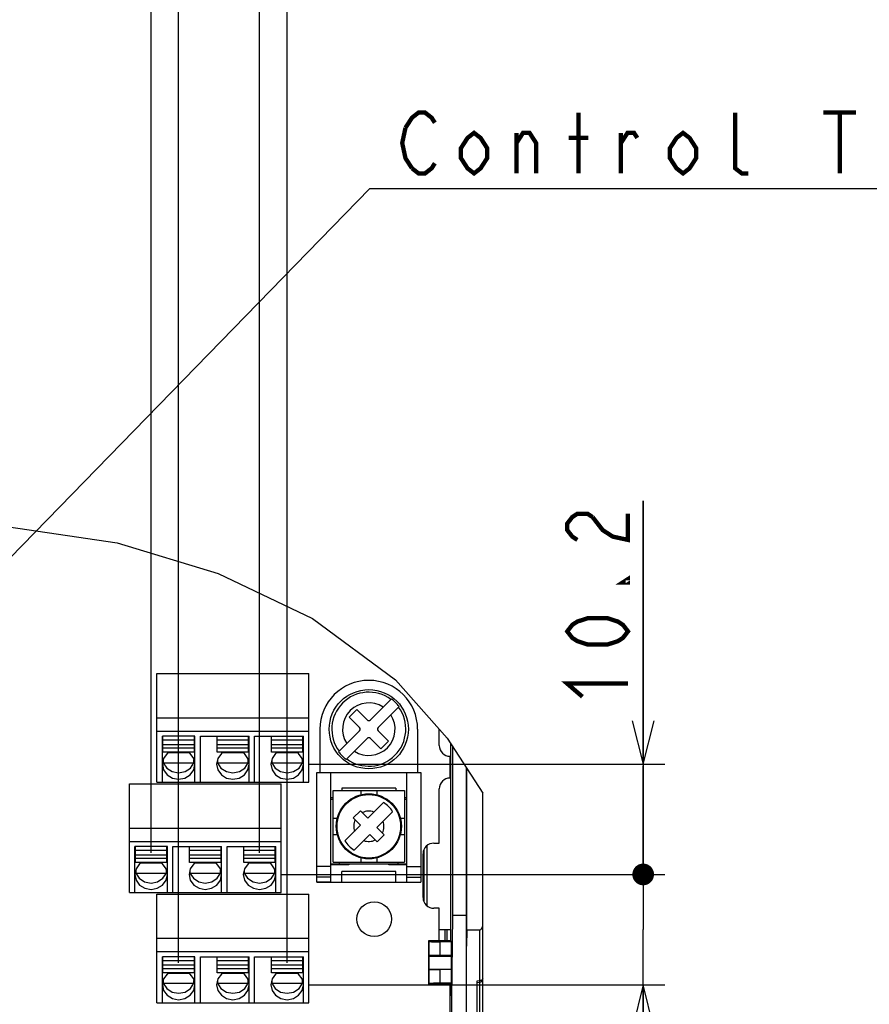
# Model space of a CAD drawing. Extents: x 28 to 410, y 34 to 287.
# Tile 31 of 33: x 287 to 326, y 163 to 208. Entities that reach past the tile are written whole.
import ezdxf

# ---------------------------------------------------------------- set-up
doc = ezdxf.new("R2010")
doc.units = 0
doc.header["$LTSCALE"] = 23.1
doc.layers.get('0').update_dxf_attribs({"linetype": 'CONTINUOUS'})
doc.layers.add('ALL_DIM', color=7, linetype='CONTINUOUS')
doc.layers.add('ALL_NOTE', color=7, linetype='CONTINUOUS')
doc.dimstyles.get("Standard").update_dxf_attribs({"dimtxt": 2.5, "dimasz": 2.5, "dimexe": 1.25, "dimexo": 0.625, "dimtad": 1, "dimcen": 2.5, "dimazin": 3, "dimtfac": 1, "dimtmove": 0, "dimatfit": 3})

# ---------------------------------------------------------------- blocks, each defined once
blk = doc.blocks.new('_OPEN')
at = {"color": 0, "linetype": 'BYBLOCK'}
for p, q in [((0, 0), (-1, 0.25)), ((-1, -0.25), (0, 0)), ((-1, 0), (0, 0))]:
    blk.add_line(p, q, dxfattribs=at)
blk = doc.blocks.new('*D32')
at = {"layer": 'ALL_DIM', "color": 2, "linetype": 'CONTINUOUS'}
for p, q in [((315.792, 169.011), (315.792, 174.011)), ((315.792, 174.011), (315.792, 166.471)), ((299.111, 169.011), (316.792, 169.011)), ((315.792, 151.851), (315.792, 166.471)), ((300.381, 163.931), (316.792, 163.931)), ((315.792, 163.931), (315.792, 151.851))]:
    blk.add_line(p, q, dxfattribs=at)
at = {"layer": 'ALL_DIM', "color": 2, "linetype": 'CONTINUOUS', "xscale": 2, "yscale": 2, "zscale": 2, "rotation": 90}
blk.add_blockref('_OPEN', (315.792, 163.931), dxfattribs=at)
blk = doc.blocks.new('_NONE')
blk = doc.blocks.new('_DOT')
at = {"color": 0, "linetype": 'BYBLOCK'}
blk.add_line((-0.25, 0), (-1, 0), dxfattribs=at)
at = {"color": 0, "linetype": 'BYBLOCK', "const_width": 0.25}
blk.add_lwpolyline([(-0.125, 0, 1), (0.125, 0, 1)], format="xyb", close=True, dxfattribs=at)
blk = doc.blocks.new('*D33')
at = {"layer": 'ALL_DIM', "color": 2, "linetype": 'CONTINUOUS'}
for p, q in [((315.792, 174.091), (315.792, 186.229)), ((315.792, 186.229), (315.792, 171.551)), ((300.381, 174.091), (316.792, 174.091)), ((315.792, 168.761), (315.792, 171.551)), ((299.111, 169.011), (316.792, 169.011)), ((315.792, 169.011), (315.792, 168.761))]:
    blk.add_line(p, q, dxfattribs=at)
at = {"layer": 'ALL_DIM', "color": 2, "linetype": 'CONTINUOUS', "xscale": 2, "yscale": 2, "zscale": 2}
for name, p, rotation in [('_OPEN', (315.792, 174.091), 270), ('_DOT', (315.792, 169.011), 90)]:
    blk.add_blockref(name, p, dxfattribs=dict(at, rotation=rotation))
blk = doc.blocks.new('*D40')
at = {"layer": 'ALL_DIM', "color": 2, "linetype": 'CONTINUOUS'}
for p, q in [((242.896, 135.453), (242.896, 215.91)), ((294.381, 164.931), (294.381, 215.91)), ((242.896, 214.91), (268.638, 214.91)), ((294.381, 214.91), (268.638, 214.91))]:
    blk.add_line(p, q, dxfattribs=at)
at = {"layer": 'ALL_DIM', "color": 2, "linetype": 'CONTINUOUS', "xscale": 2, "yscale": 2, "zscale": 2, "rotation": 180}
blk.add_blockref('_OPEN', (242.896, 214.91), dxfattribs=at)
at = {"layer": 'ALL_DIM', "color": 2, "linetype": 'CONTINUOUS', "xscale": 2, "yscale": 2, "zscale": 2}
blk.add_blockref('_OPEN', (294.381, 214.91), dxfattribs=at)
blk = doc.blocks.new('*D41')
at = {"layer": 'ALL_DIM', "color": 2, "linetype": 'CONTINUOUS'}
for p, q in [((242.896, 135.453), (242.896, 221.778)), ((293.111, 215.954), (293.111, 221.778)), ((242.896, 220.778), (268.003, 220.778)), ((293.111, 220.778), (268.003, 220.778)), ((293.111, 170.011), (293.111, 213.83))]:
    blk.add_line(p, q, dxfattribs=at)
at = {"layer": 'ALL_DIM', "color": 2, "linetype": 'CONTINUOUS', "xscale": 2, "yscale": 2, "zscale": 2, "rotation": 180}
blk.add_blockref('_OPEN', (242.896, 220.778), dxfattribs=at)
at = {"layer": 'ALL_DIM', "color": 2, "linetype": 'CONTINUOUS', "xscale": 2, "yscale": 2, "zscale": 2}
blk.add_blockref('_OPEN', (293.111, 220.778), dxfattribs=at)
blk = doc.blocks.new('*D42')
at = {"layer": 'ALL_DIM', "color": 2, "linetype": 'CONTINUOUS'}
for p, q in [((293.111, 215.954), (293.111, 221.778)), ((298.111, 170.011), (298.111, 221.778)), ((293.111, 220.778), (288.111, 220.778)), ((288.111, 220.778), (295.611, 220.778)), ((318.504, 220.778), (295.611, 220.778)), ((298.111, 220.778), (318.504, 220.778)), ((293.111, 170.011), (293.111, 213.748))]:
    blk.add_line(p, q, dxfattribs=at)
at = {"layer": 'ALL_DIM', "color": 2, "linetype": 'CONTINUOUS', "xscale": 2, "yscale": 2, "zscale": 2}
blk.add_blockref('_OPEN', (293.111, 220.778), dxfattribs=at)
at = {"layer": 'ALL_DIM', "color": 2, "linetype": 'CONTINUOUS', "xscale": 2, "yscale": 2, "zscale": 2, "rotation": 180}
blk.add_blockref('_OPEN', (298.111, 220.778), dxfattribs=at)
blk = doc.blocks.new('*D43')
at = {"layer": 'ALL_DIM', "color": 2, "linetype": 'CONTINUOUS'}
for p, q in [((294.381, 164.931), (294.381, 215.91)), ((299.381, 164.931), (299.381, 215.91)), ((294.381, 214.91), (289.381, 214.91)), ((289.381, 214.91), (296.881, 214.91)), ((318.482, 214.91), (296.881, 214.91)), ((299.381, 214.91), (318.482, 214.91))]:
    blk.add_line(p, q, dxfattribs=at)
at = {"layer": 'ALL_DIM', "color": 2, "linetype": 'CONTINUOUS', "xscale": 2, "yscale": 2, "zscale": 2}
blk.add_blockref('_OPEN', (294.381, 214.91), dxfattribs=at)
at = {"layer": 'ALL_DIM', "color": 2, "linetype": 'CONTINUOUS', "xscale": 2, "yscale": 2, "zscale": 2, "rotation": 180}
blk.add_blockref('_OPEN', (299.381, 214.91), dxfattribs=at)

msp = doc.modelspace()

# ---------------------------------------------------------------- linework, layer by layer
at = {"color": 7, "linetype": 'CONTINUOUS'}
for p, q in [((283.078, 185.551), (291.551, 184.281)), ((291.551, 184.281), (296.196, 182.869)), ((296.196, 182.869), (300.558, 180.806)), ((300.558, 180.806), (304.377, 177.97)), ((293.381, 173.263), (293.381, 178.263)), ((293.381, 178.263), (300.381, 178.263)), ((300.381, 173.263), (300.381, 178.263)), ((304.377, 177.97), (306.754, 175.293)), ((303.217, 176.127), (304.188, 177.098)), ((302.598, 176.604), (302.244, 176.251)), ((303.075, 176.127), (302.598, 176.604)), ((304.541, 176.744), (303.57, 175.773)), ((293.381, 176.23), (300.381, 176.23)), ((302.244, 176.251), (302.722, 175.773)), ((293.381, 175.613), (300.381, 175.613)), ((300.896, 175.703), (300.896, 173.703)), ((301.751, 174.661), (302.722, 175.632)), ((304.048, 175.154), (303.57, 175.632)), ((305.396, 175.703), (305.396, 173.703)), ((306.396, 174.953), (306.396, 175.697)), ((293.631, 173.263), (293.631, 175.382)), ((295.131, 175.382), (293.631, 175.382)), ((293.656, 174.643), (293.656, 175.379)), ((295.106, 175.195), (293.656, 175.195)), ((295.106, 174.643), (295.106, 175.379)), ((295.131, 173.263), (295.131, 175.382)), ((295.381, 173.263), (295.381, 175.382)), ((295.381, 175.382), (297.631, 175.382)), ((296.156, 174.643), (296.156, 175.379)), ((297.606, 175.195), (296.156, 175.195)), ((297.606, 174.643), (297.606, 175.379)), ((297.631, 173.263), (297.631, 175.382)), ((297.881, 173.263), (297.881, 175.382)), ((297.881, 175.382), (300.131, 175.382)), ((298.656, 174.643), (298.656, 175.379)), ((300.106, 175.195), (298.656, 175.195)), ((300.106, 174.643), (300.106, 175.379)), ((300.131, 173.263), (300.131, 175.382)), ((302.104, 174.307), (303.075, 175.278)), ((303.217, 175.278), (303.694, 174.801)), ((303.694, 174.801), (304.048, 175.154)), ((306.754, 175.293), (308.396, 172.748)), ((295.106, 174.984), (293.656, 174.984)), ((295.106, 174.827), (293.656, 174.827)), ((297.606, 174.984), (296.156, 174.984)), ((297.606, 174.827), (296.156, 174.827)), ((300.106, 174.984), (298.656, 174.984)), ((300.106, 174.827), (298.656, 174.827)), ((306.92, 166.465), (306.92, 175.036)), ((307.007, 174.902), (307.007, 167.117)), ((295.106, 174.643), (293.656, 174.643)), ((293.657, 174.212), (293.674, 174.154)), ((293.674, 174.289), (293.674, 174.154)), ((294.853, 174.614), (293.909, 174.614)), ((295.088, 174.154), (295.088, 174.289)), ((295.088, 174.154), (295.105, 174.212)), ((297.606, 174.643), (296.156, 174.643)), ((296.157, 174.212), (296.174, 174.154)), ((296.174, 174.289), (296.174, 174.154)), ((297.353, 174.614), (296.409, 174.614)), ((297.588, 174.154), (297.588, 174.289)), ((297.588, 174.154), (297.605, 174.212)), ((300.106, 174.643), (298.656, 174.643)), ((298.657, 174.212), (298.674, 174.154)), ((298.674, 174.289), (298.674, 174.154)), ((299.853, 174.614), (298.909, 174.614)), ((300.088, 174.154), (300.088, 174.289)), ((300.088, 174.154), (300.105, 174.212)), ((306.896, 173.453), (306.896, 174.453)), ((293.674, 174.154), (295.088, 174.154)), ((294.93, 173.914), (295.088, 174.154)), ((296.174, 174.154), (297.588, 174.154)), ((297.43, 173.914), (297.588, 174.154)), ((298.674, 174.154), (300.088, 174.154)), ((299.93, 173.914), (300.088, 174.154)), ((307.646, 158.876), (307.646, 173.911)), ((307.659, 166.453), (307.659, 173.89)), ((300.746, 173.703), (305.546, 173.703)), ((300.746, 168.653), (300.746, 173.703)), ((301.396, 168.653), (301.396, 173.703)), ((304.896, 168.653), (304.896, 173.703)), ((305.546, 173.703), (305.546, 168.653)), ((292.111, 168.183), (292.111, 173.183)), ((292.111, 173.183), (299.111, 173.183)), ((293.381, 173.263), (300.381, 173.263)), ((299.111, 168.183), (299.111, 173.183)), ((301.496, 172.878), (304.796, 172.878)), ((301.496, 169.578), (301.496, 172.878)), ((302.771, 172.878), (302.771, 172.68)), ((303.521, 172.878), (303.521, 172.68)), ((304.796, 172.878), (304.796, 169.578)), ((306.396, 170.453), (306.396, 172.953)), ((301.396, 172.553), (301.496, 172.553)), ((301.396, 172.478), (301.496, 172.478)), ((304.796, 172.553), (304.896, 172.553)), ((304.796, 172.478), (304.896, 172.478)), ((308.396, 140.953), (308.396, 172.748)), ((302.431, 171.612), (302.761, 171.942)), ((302.761, 171.942), (303.099, 171.605)), ((303.099, 171.605), (303.82, 172.325)), ((301.496, 171.603), (301.694, 171.603)), ((302.431, 171.612), (302.769, 171.275)), ((304.244, 171.901), (303.523, 171.18)), ((304.598, 171.603), (304.796, 171.603)), ((292.111, 171.15), (299.111, 171.15)), ((302.048, 170.554), (302.769, 171.275)), ((303.523, 171.18), (303.861, 170.843)), ((301.496, 170.853), (301.694, 170.853)), ((302.472, 170.13), (303.193, 170.85)), ((303.531, 170.513), (303.193, 170.85)), ((303.861, 170.843), (303.531, 170.513)), ((304.598, 170.853), (304.796, 170.853)), ((292.111, 170.533), (299.111, 170.533)), ((292.361, 168.183), (292.361, 170.302)), ((293.861, 170.302), (292.361, 170.302)), ((292.386, 169.563), (292.386, 170.299)), ((293.836, 170.115), (292.386, 170.115)), ((293.836, 169.563), (293.836, 170.299)), ((293.861, 168.183), (293.861, 170.302)), ((294.111, 168.183), (294.111, 170.302)), ((294.111, 170.302), (296.361, 170.302)), ((294.886, 169.563), (294.886, 170.299)), ((296.336, 170.115), (294.886, 170.115)), ((296.336, 169.563), (296.336, 170.299)), ((296.361, 168.183), (296.361, 170.302)), ((296.611, 170.302), (298.861, 170.302)), ((296.611, 168.183), (296.611, 170.302)), ((297.386, 169.563), (297.386, 170.299)), ((298.836, 170.115), (297.386, 170.115)), ((298.836, 169.563), (298.836, 170.299)), ((298.861, 168.183), (298.861, 170.302)), ((305.678, 170.119), (305.678, 167.786)), ((305.828, 170.334), (305.828, 167.571)), ((306.146, 170.453), (306.396, 170.453)), ((293.836, 169.904), (292.386, 169.904)), ((293.836, 169.747), (292.386, 169.747)), ((296.336, 169.904), (294.886, 169.904)), ((296.336, 169.747), (294.886, 169.747)), ((298.836, 169.904), (297.386, 169.904)), ((298.836, 169.747), (297.386, 169.747)), ((302.771, 169.775), (302.771, 169.578)), ((303.521, 169.775), (303.521, 169.578)), ((305.646, 167.953), (305.646, 169.953)), ((305.668, 167.812), (305.668, 170.093)), ((293.836, 169.563), (292.386, 169.563)), ((292.404, 169.209), (292.404, 169.074)), ((293.583, 169.534), (292.639, 169.534)), ((293.818, 169.074), (293.818, 169.209)), ((296.336, 169.563), (294.886, 169.563)), ((294.904, 169.209), (294.904, 169.074)), ((296.083, 169.534), (295.139, 169.534)), ((296.318, 169.074), (296.318, 169.209)), ((298.836, 169.563), (297.386, 169.563)), ((297.404, 169.209), (297.404, 169.074)), ((298.583, 169.534), (297.639, 169.534)), ((298.818, 169.074), (298.818, 169.209)), ((301.396, 169.383), (300.746, 169.383)), ((301.796, 169.478), (301.396, 169.478)), ((302.221, 169.453), (301.396, 169.453)), ((301.496, 169.578), (304.796, 169.578)), ((301.846, 169.453), (301.846, 169.478)), ((302.221, 169.478), (302.221, 169.453)), ((304.071, 169.453), (304.071, 169.478)), ((304.896, 169.453), (304.071, 169.453)), ((304.446, 169.453), (304.446, 169.478)), ((304.896, 169.478), (304.496, 169.478)), ((304.896, 169.383), (305.546, 169.383)), ((292.387, 169.132), (292.404, 169.074)), ((292.404, 169.074), (293.818, 169.074)), ((293.66, 168.834), (293.818, 169.074)), ((293.818, 169.074), (293.835, 169.132)), ((294.887, 169.132), (294.904, 169.074)), ((294.904, 169.074), (296.318, 169.074)), ((296.16, 168.834), (296.318, 169.074)), ((296.318, 169.074), (296.335, 169.132)), ((297.387, 169.132), (297.404, 169.074)), ((297.404, 169.074), (298.818, 169.074)), ((298.66, 168.834), (298.818, 169.074)), ((298.818, 169.074), (298.835, 169.132)), ((301.396, 168.889), (300.746, 168.889)), ((304.396, 169.153), (301.896, 169.153)), ((301.896, 168.653), (301.896, 169.153)), ((304.396, 168.653), (304.396, 169.153)), ((304.896, 168.889), (305.546, 168.889)), ((301.396, 168.658), (300.746, 168.658)), ((300.746, 168.653), (305.546, 168.653)), ((304.896, 168.658), (305.546, 168.658)), ((292.111, 168.183), (299.111, 168.183)), ((293.381, 163.103), (293.381, 168.103)), ((293.381, 168.103), (300.381, 168.103)), ((300.381, 163.103), (300.381, 168.103)), ((306.396, 167.453), (306.146, 167.453)), ((306.396, 165.953), (306.396, 167.453)), ((307.007, 167.117), (306.915, 159.66)), ((307.646, 167.117), (307.007, 167.117)), ((293.381, 166.07), (300.381, 166.07)), ((306.92, 166.465), (306.396, 166.465)), ((306.673, 165.953), (306.673, 166.465)), ((306.762, 165.953), (306.762, 166.465)), ((306.92, 166.465), (306.933, 166.453)), ((306.933, 165.953), (306.933, 166.453)), ((307.659, 166.453), (307.646, 165.703)), ((307.659, 166.453), (308.246, 166.453)), ((308.246, 166.453), (308.246, 164.117)), ((306.933, 165.953), (305.896, 165.953)), ((305.896, 165.953), (305.896, 163.953)), ((305.931, 165.917), (305.896, 165.953)), ((305.931, 165.27), (305.931, 165.917)), ((306.963, 165.909), (306.431, 165.909)), ((306.431, 165.279), (306.431, 165.909)), ((306.963, 165.909), (306.933, 165.953)), ((306.963, 165.279), (306.963, 165.909)), ((293.381, 165.453), (300.381, 165.453)), ((295.131, 165.222), (293.631, 165.222)), ((293.631, 163.103), (293.631, 165.222)), ((293.656, 164.483), (293.656, 165.219)), ((295.106, 164.483), (295.106, 165.219)), ((295.131, 163.103), (295.131, 165.222)), ((295.381, 165.222), (297.631, 165.222)), ((295.381, 163.103), (295.381, 165.222)), ((296.156, 164.483), (296.156, 165.219)), ((297.606, 164.483), (297.606, 165.219)), ((297.631, 163.103), (297.631, 165.222)), ((297.881, 165.222), (300.131, 165.222)), ((297.881, 163.103), (297.881, 165.222)), ((298.656, 164.483), (298.656, 165.219)), ((300.106, 164.483), (300.106, 165.219)), ((300.131, 163.103), (300.131, 165.222)), ((305.931, 165.27), (305.913, 165.253)), ((305.913, 165.253), (306.945, 165.253)), ((305.913, 165.253), (305.913, 164.653)), ((306.963, 165.279), (306.431, 165.279)), ((306.963, 165.279), (306.945, 165.253)), ((306.945, 165.253), (306.945, 164.653)), ((295.106, 165.035), (293.656, 165.035)), ((295.106, 164.824), (293.656, 164.824)), ((295.106, 164.667), (293.656, 164.667)), ((297.606, 165.035), (296.156, 165.035)), ((297.606, 164.824), (296.156, 164.824)), ((297.606, 164.667), (296.156, 164.667)), ((300.106, 165.035), (298.656, 165.035)), ((300.106, 164.824), (298.656, 164.824)), ((300.106, 164.667), (298.656, 164.667)), ((295.106, 164.483), (293.656, 164.483)), ((294.853, 164.454), (293.909, 164.454)), ((297.606, 164.483), (296.156, 164.483)), ((297.353, 164.454), (296.409, 164.454)), ((300.106, 164.483), (298.656, 164.483)), ((299.853, 164.454), (298.909, 164.454)), ((305.913, 164.653), (306.945, 164.653)), ((305.931, 164.635), (305.913, 164.653)), ((305.931, 163.988), (305.931, 164.635)), ((306.963, 164.626), (306.431, 164.626)), ((306.431, 163.996), (306.431, 164.626)), ((306.945, 164.653), (306.963, 164.626)), ((306.963, 163.996), (306.963, 164.626)), ((293.657, 164.052), (293.674, 163.994)), ((293.674, 164.129), (293.674, 163.994)), ((293.674, 163.994), (295.088, 163.994)), ((294.93, 163.754), (295.088, 163.994)), ((295.088, 163.994), (295.088, 164.129)), ((295.088, 163.994), (295.105, 164.052)), ((296.157, 164.052), (296.174, 163.994)), ((296.174, 164.129), (296.174, 163.994)), ((296.174, 163.994), (297.588, 163.994)), ((297.43, 163.754), (297.588, 163.994)), ((297.588, 163.994), (297.588, 164.129)), ((297.588, 163.994), (297.605, 164.052)), ((298.657, 164.052), (298.674, 163.994)), ((298.674, 164.129), (298.674, 163.994)), ((298.674, 163.994), (300.088, 163.994)), ((299.93, 163.754), (300.088, 163.994)), ((300.088, 163.994), (300.088, 164.129)), ((300.088, 163.994), (300.105, 164.052)), ((305.896, 163.953), (305.931, 163.988)), ((306.933, 163.953), (305.896, 163.953)), ((306.963, 163.996), (306.431, 163.996)), ((306.896, 159.444), (306.896, 163.953)), ((306.933, 163.953), (306.963, 163.996)), ((306.933, 163.453), (306.933, 163.953)), ((308.145, 164.108), (308.246, 164.117)), ((308.145, 161.725), (308.145, 164.108)), ((308.145, 164.034), (308.259, 164.044)), ((308.259, 161.715), (308.259, 164.044)), ((308.367, 164.161), (308.334, 164.137)), ((306.896, 163.416), (306.933, 163.453)), ((293.381, 163.103), (300.381, 163.103))]:
    msp.add_line(p, q, dxfattribs=at)
at = {"color": 3, "linetype": 'CONTINUOUS'}
for p, q in [((304.396, 172.978), (301.896, 172.978)), ((301.896, 172.978), (301.896, 172.878)), ((304.396, 172.978), (304.396, 172.878)), ((301.796, 169.478), (301.796, 169.578)), ((304.496, 169.478), (301.796, 169.478)), ((304.496, 169.478), (304.496, 169.578))]:
    msp.add_line(p, q, dxfattribs=at)
at = {"color": 7, "linetype": 'CONTINUOUS'}
for points in [[(293.955, 174.643), (293.851, 174.579), (293.688, 174.355), (293.631, 174.091)], [(295.131, 174.091), (295.074, 174.355), (294.911, 174.579), (294.807, 174.643)], [(296.455, 174.643), (296.351, 174.579), (296.188, 174.355), (296.131, 174.091)], [(297.631, 174.091), (297.574, 174.355), (297.411, 174.579), (297.307, 174.643)], [(298.955, 174.643), (298.851, 174.579), (298.688, 174.355), (298.631, 174.091)], [(300.131, 174.091), (300.074, 174.355), (299.911, 174.579), (299.807, 174.643)], [(293.631, 174.091), (293.688, 173.827), (293.851, 173.603), (294.094, 173.453), (294.381, 173.401), (294.668, 173.453), (294.911, 173.603), (295.074, 173.827), (295.131, 174.091)], [(293.674, 174.154), (293.832, 173.914), (294.081, 173.752), (294.381, 173.694), (294.681, 173.752), (294.93, 173.914)], [(296.131, 174.091), (296.188, 173.827), (296.351, 173.603), (296.594, 173.453), (296.881, 173.401), (297.168, 173.453), (297.411, 173.603), (297.574, 173.827), (297.631, 174.091)], [(296.174, 174.154), (296.332, 173.914), (296.581, 173.752), (296.881, 173.694), (297.181, 173.752), (297.43, 173.914)], [(298.631, 174.091), (298.688, 173.827), (298.851, 173.603), (299.094, 173.453), (299.381, 173.401), (299.668, 173.453), (299.911, 173.603), (300.074, 173.827), (300.131, 174.091)], [(298.674, 174.154), (298.832, 173.914), (299.081, 173.752), (299.381, 173.694), (299.681, 173.752), (299.93, 173.914)], [(292.685, 169.563), (292.581, 169.499), (292.418, 169.275), (292.361, 169.011)], [(293.861, 169.011), (293.804, 169.275), (293.641, 169.499), (293.537, 169.563)], [(295.185, 169.563), (295.081, 169.499), (294.918, 169.275), (294.861, 169.011)], [(296.361, 169.011), (296.304, 169.275), (296.141, 169.499), (296.037, 169.563)], [(297.685, 169.563), (297.581, 169.499), (297.418, 169.275), (297.361, 169.011)], [(298.861, 169.011), (298.804, 169.275), (298.641, 169.499), (298.537, 169.563)], [(292.361, 169.011), (292.418, 168.747), (292.581, 168.523), (292.824, 168.373), (293.111, 168.321), (293.398, 168.373), (293.641, 168.523), (293.804, 168.747), (293.861, 169.011)], [(292.404, 169.074), (292.562, 168.834), (292.811, 168.672), (293.111, 168.614), (293.411, 168.672), (293.66, 168.834)], [(294.861, 169.011), (294.918, 168.747), (295.081, 168.523), (295.324, 168.373), (295.611, 168.321), (295.898, 168.373), (296.141, 168.523), (296.304, 168.747), (296.361, 169.011)], [(294.904, 169.074), (295.062, 168.834), (295.311, 168.672), (295.611, 168.614), (295.911, 168.672), (296.16, 168.834)], [(297.361, 169.011), (297.418, 168.747), (297.581, 168.523), (297.824, 168.373), (298.111, 168.321), (298.398, 168.373), (298.641, 168.523), (298.804, 168.747), (298.861, 169.011)], [(297.404, 169.074), (297.562, 168.834), (297.811, 168.672), (298.111, 168.614), (298.411, 168.672), (298.66, 168.834)], [(308.246, 166.453), (308.281, 166.458), (308.316, 166.477), (308.347, 166.508), (308.372, 166.55), (308.39, 166.603), (308.396, 166.665)], [(305.931, 165.917), (305.945, 165.916), (305.983, 165.914), (306.043, 165.912), (306.122, 165.911), (306.216, 165.91), (306.321, 165.909), (306.431, 165.909)], [(306.431, 165.279), (306.321, 165.278), (306.216, 165.278), (306.122, 165.277), (306.043, 165.275), (305.983, 165.274), (305.945, 165.272), (305.931, 165.27)], [(293.955, 164.483), (293.851, 164.419), (293.688, 164.195), (293.631, 163.931)], [(295.131, 163.931), (295.074, 164.195), (294.911, 164.419), (294.807, 164.483)], [(296.455, 164.483), (296.351, 164.419), (296.188, 164.195), (296.131, 163.931)], [(297.631, 163.931), (297.574, 164.195), (297.411, 164.419), (297.307, 164.483)], [(298.955, 164.483), (298.851, 164.419), (298.688, 164.195), (298.631, 163.931)], [(300.131, 163.931), (300.074, 164.195), (299.911, 164.419), (299.807, 164.483)], [(305.931, 164.635), (305.945, 164.633), (305.983, 164.631), (306.043, 164.63), (306.122, 164.628), (306.216, 164.627), (306.321, 164.627), (306.431, 164.626)], [(308.396, 164.223), (308.389, 164.19), (308.367, 164.161)], [(293.631, 163.931), (293.688, 163.667), (293.851, 163.443), (294.094, 163.293), (294.381, 163.241), (294.668, 163.293), (294.911, 163.443), (295.074, 163.667), (295.131, 163.931)], [(293.674, 163.994), (293.832, 163.754), (294.081, 163.592), (294.381, 163.534), (294.681, 163.592), (294.93, 163.754)], [(296.131, 163.931), (296.188, 163.667), (296.351, 163.443), (296.594, 163.293), (296.881, 163.241), (297.168, 163.293), (297.411, 163.443), (297.574, 163.667), (297.631, 163.931)], [(296.174, 163.994), (296.332, 163.754), (296.581, 163.592), (296.881, 163.534), (297.181, 163.592), (297.43, 163.754)], [(298.631, 163.931), (298.688, 163.667), (298.851, 163.443), (299.094, 163.293), (299.381, 163.241), (299.668, 163.293), (299.911, 163.443), (300.074, 163.667), (300.131, 163.931)], [(298.674, 163.994), (298.832, 163.754), (299.081, 163.592), (299.381, 163.534), (299.681, 163.592), (299.93, 163.754)], [(306.431, 163.996), (306.321, 163.996), (306.216, 163.995), (306.122, 163.994), (306.043, 163.993), (305.983, 163.991), (305.945, 163.989), (305.931, 163.988)], [(308.334, 164.137), (308.292, 164.122), (308.246, 164.117)], [(308.246, 164.117), (308.251, 164.077), (308.255, 164.053), (308.259, 164.044)]]:
    msp.add_lwpolyline(points, dxfattribs=at)
for centre, radius in [((303.146, 175.703), 1.825), ((303.146, 171.228), 1.5), ((303.146, 171.228), 1.465), ((303.396, 166.953), 0.8)]:
    msp.add_circle(centre, radius, dxfattribs=at)
for centre, radius, start, end in [((303.146, 175.703), 2.25, 0, 180), ((303.146, 175.703), 1.704, 53.4371, 216.5629), ((303.146, 175.703), 1.211, 56.909, 213.091), ((303.146, 175.703), 1.741, 36.7452, 53.2548), ((303.146, 175.703), 1.704, 233.4371, 36.5629), ((303.146, 175.703), 1.211, 236.909, 33.091), ((303.146, 176.197), 0.1, 225, 315), ((302.651, 175.703), 0.1, 315, 45), ((303.641, 175.703), 0.1, 135, 225), ((303.146, 175.208), 0.1, 45, 135), ((303.146, 175.703), 1.741, 216.7452, 233.2548), ((306.896, 174.953), 0.5, 180, 270), ((306.896, 172.953), 0.5, 90, 180), ((303.146, 171.228), 0.698, 70.4475, 115.4834), ((303.146, 171.228), 1.288, 31.531, 58.469), ((303.146, 171.228), 0.698, 154.5166, 199.5525), ((303.146, 171.228), 0.698, 334.5166, 19.5525), ((303.146, 171.228), 0.698, 250.4475, 295.4834), ((303.146, 171.228), 1.288, 211.531, 238.469), ((306.146, 169.953), 0.5, 90, 180), ((306.146, 167.953), 0.5, 180, 270), ((308.246, 164.194), 0.15, 275.0006, 360)]:
    msp.add_arc(centre, radius, start, end, dxfattribs=at)
at = {"layer": 'ALL_DIM', "color": 2, "linetype": 'CONTINUOUS', "const_width": 0.2}
for points in [[(312.759, 184.423), (312.526, 184.574), (312.292, 184.875), (312.292, 185.176), (312.526, 185.477), (312.759, 185.627), (313.226, 185.627), (313.459, 185.477)], [(313.459, 185.477), (313.926, 184.875), (314.392, 184.574), (315.092, 184.423), (315.092, 185.627)], [(315.092, 182.617), (315.092, 182.467), (314.859, 182.467), (315.092, 182.617)], [(315.092, 180.209), (314.859, 179.908), (314.626, 179.758), (314.159, 179.607), (313.226, 179.607), (312.759, 179.758), (312.526, 179.908), (312.292, 180.209), (312.526, 180.51), (312.759, 180.661), (313.226, 180.811), (314.159, 180.811), (314.626, 180.661), (314.859, 180.51), (315.092, 180.209)], [(312.992, 177.199), (312.292, 177.801), (315.092, 177.801)]]:
    msp.add_lwpolyline(points, dxfattribs=at)
at = {"layer": 'ALL_NOTE', "color": 2, "linetype": 'CONTINUOUS'}
for p, q in [((283.021, 179.91), (303.192, 200.609)), ((303.192, 200.609), (304.385, 200.609)), ((304.385, 200.609), (345.321, 200.609))]:
    msp.add_line(p, q, dxfattribs=at)
at = {"layer": 'ALL_NOTE', "color": 2, "linetype": 'CONTINUOUS', "const_width": 0.2}
for points in [[(304.836, 203.409), (305.137, 203.875), (305.438, 204.109), (305.739, 204.109), (306.04, 203.875), (306.191, 203.642)], [(312.813, 201.309), (312.813, 204.109)], [(320.639, 201.309), (320.338, 201.309), (320.037, 201.542), (320.037, 204.109)], [(324.1, 204.109), (325.605, 204.109)], [(324.853, 204.109), (324.853, 201.309)], [(305.137, 201.542), (304.836, 202.009), (304.686, 202.709), (304.836, 203.409)], [(308.599, 202.009), (308.298, 201.542), (307.997, 201.309), (307.696, 201.542), (307.395, 202.009), (307.395, 202.475), (307.696, 202.942), (307.997, 203.175), (308.298, 202.942), (308.599, 202.475), (308.599, 202.009)], [(309.953, 202.709), (310.254, 203.175), (310.555, 203.175), (310.856, 202.709), (310.856, 201.309)], [(309.953, 201.309), (309.953, 203.175)], [(314.769, 202.709), (315.07, 203.175), (315.371, 203.175), (315.522, 202.942)], [(314.769, 201.309), (314.769, 203.175)], [(318.231, 202.009), (317.93, 201.542), (317.629, 201.309), (317.328, 201.542), (317.027, 202.009), (317.027, 202.475), (317.328, 202.942), (317.629, 203.175), (317.93, 202.942), (318.231, 202.475), (318.231, 202.009)], [(312.361, 202.942), (313.264, 202.942)], [(306.191, 201.775), (306.04, 201.542), (305.739, 201.309), (305.438, 201.309), (305.137, 201.542)]]:
    msp.add_lwpolyline(points, dxfattribs=at)

# ---------------------------------------------------------------- dimensions: what is measured, and where the dimension line sits
at = {"layer": 'ALL_DIM', "color": 2, "linetype": 'CONTINUOUS'}
for base, p1, picture, middle in [((242.895993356, 220.777898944), (293.110993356, 170.010645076), '*D41', (262.213963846, 221.477898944)), ((242.895993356, 214.910463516), (294.380993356, 164.930645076), '*D40', (265.9505014, 215.610463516))]:
    dim = msp.add_linear_dim(base=base, p1=p1, p2=(242.895993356, 135.452505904), angle=180, dimstyle='Standard', dxfattribs=at)
    dim.commit()
    dim.dimension.update_dxf_attribs({"geometry": picture, "text_midpoint": middle, "dimtype": 128})
for base, p1, p2, picture, middle in [((298.111, 220.778), (293.111, 170.011), (298.111, 170.011), '*D42', (301.648, 221.478)), ((299.381, 214.91), (294.381, 164.931), (299.381, 164.931), '*D43', (301.626, 215.61))]:
    dim = msp.add_linear_dim(base=base, p1=p1, p2=p2, dimstyle='Standard', dxfattribs=at)
    dim.commit()
    dim.dimension.update_dxf_attribs({"geometry": picture, "text_midpoint": middle, "dimtype": 128})
for base, p1, p2, override, picture, middle in [((315.792, 174.091), (299.111, 169.011), (300.381, 174.091), {"dimblk1": 'DOT', "dimsah": 1}, '*D33', (315.092, 176.597)), ((315.792, 169.011), (300.381, 163.931), (299.111, 169.011), {"dimblk2": 'NONE', "dimsah": 1}, '*D32', (315.092, 151.851))]:
    dim = msp.add_linear_dim(base=base, p1=p1, p2=p2, angle=90, dimstyle='Standard', override=override, dxfattribs=at)
    dim.commit()
    dim.dimension.update_dxf_attribs({"geometry": picture, "text_midpoint": middle, "dimtype": 128})

doc.saveas('drawing.dxf')
